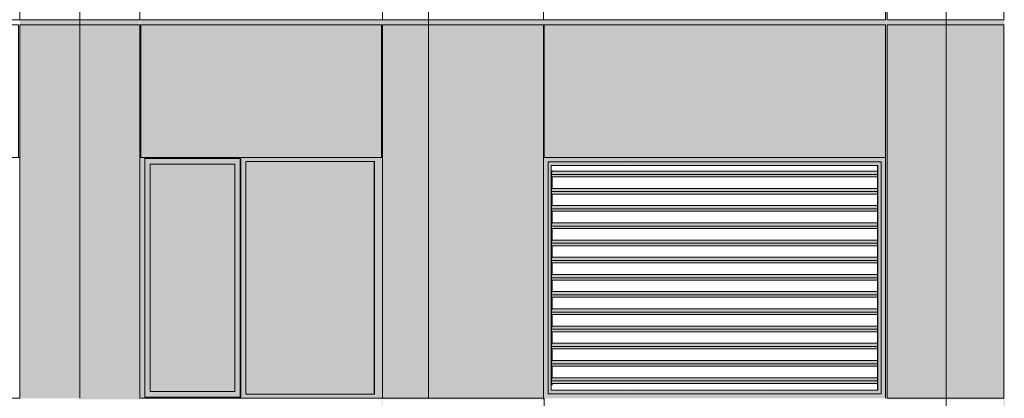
# Model space of a CAD drawing. Header units: millimetres. Extents: x 1036 to 193412, y -5275 to 5839817.
# Tile 66 of 104: x 73366 to 81946, y 68003 to 71303. Entities that reach past the tile are written whole.
import ezdxf

# ---------------------------------------------------------------- set-up
doc = ezdxf.new("R2010")
doc.units = ezdxf.units.MM
doc.layers.add('большой_dwg', color=7, linetype='Continuous', lineweight=9, true_color=0x767676)
doc.layers.add('Фасады_Рабочий Лист _2__3_АР-Стены_внешние__АР_Ном__пера__214', color=7, linetype='Continuous', lineweight=9, true_color=0xcccccc)
doc.layers.add('Фасады_Рабочий Лист _2__3_0', color=7, linetype='Continuous', lineweight=9)
doc.layers.add('Фасады_Рабочий Лист _2__3_0_Ном__пера__120', color=7, linetype='Continuous', lineweight=9)

# ---------------------------------------------------------------- blocks, each defined once
blk = doc.blocks.new('большой_dwg-21587658-Схема расположения расчетных фрагментов фасада корпуса 1')
at = {"layer": 'Фасады_Рабочий Лист _2__3_0', "true_color": 0xf9f9f9}
for points in [[(81949, 66803.3), (81949, 91058.3), (81940.5, 91058.3), (81940.5, 66803.3)], [(80911.3, 67993.8), (80917.3, 68003.8), (80924.7, 68003.8), (80924.7, 74593.8), (80911.3, 74593.8), (80911.3, 68003.3)], [(73366.4, 71258.3), (73889.8, 71258.3), (73889.7, 71303.3), (73366.4, 71303.3)], [(74053.7, 71258.3), (74381.9, 71258.3), (74381.9, 71303.3), (73889.8, 71303.3), (73889.8, 71258.3), (73900.4, 71258.3)], [(74412.2, 70103.3), (74412.2, 71303.3), (74381.9, 71303.3), (74381.9, 71258.3), (74412.2, 71258.3), (74412.2, 70996.7)], [(74422, 70103.3), (74420.4, 71303.3), (74414.6, 71303.3), (74414.6, 70103.3)], [(76519.8, 71258.3), (76519.8, 71303.3), (74422, 71303.3), (74422, 71258.3)], [(76519.8, 71258.3), (76979.7, 71258.3), (76979.7, 71303.3), (76519.8, 71303.3)], [(77077.2, 71258.3), (77936.1, 71258.3), (77936.1, 71303.3), (76979.7, 71303.3), (76979.7, 71258.3)], [(77936.1, 71258.3), (80911.3, 71258.3), (80911.3, 71303.3), (77936.1, 71303.3)], [(81429, 71258.3), (81429, 71303.3), (80924.7, 71303.3), (80924.7, 71258.3)], [(81429, 71258.3), (81940.4, 71258.3), (81937.5, 71303.3), (81429, 71303.3)], [(76519.8, 70103.3), (76527.3, 70103.3), (76527.3, 71293.3), (76519.8, 71293.3), (76519.8, 70996.7)], [(75239.7, 68063.3), (75239.7, 70043.3), (74503.1, 70043.3), (74503.1, 68063.3)], [(76454.4, 68038.3), (76454.4, 70068.3), (75336.6, 70068.3), (75336.6, 68038.3)], [(74053.7, 67993.3), (74381.9, 67993.3), (74381.9, 68003.3), (73889.8, 68003.3), (73889.8, 67993.3), (73900.4, 67993.3)], [(74412.2, 66803.3), (74412.2, 68003.3), (74381.9, 68003.3), (74381.9, 67993.3), (74412.2, 67993.3), (74412.2, 67386.4)], [(76519.8, 67993.3), (76979.7, 67993.8), (76979.7, 68003.3), (76519.8, 68003.3)], [(81429, 67993.8), (81429, 68003.8), (80917.3, 68003.8), (80917.3, 67993.8), (80924.7, 67993.8)], [(81429, 67993.8), (81940.4, 67993.8), (81940.4, 68003.8), (81429, 68003.8)]]:
    blk.add_hatch(color=7, dxfattribs=at).paths.add_polyline_path(points)
at = {"layer": 'Фасады_Рабочий Лист _2__3_0', "true_color": 0xededed}
for points in [[(74412.2, 70068.3), (74456.7, 70068.3), (74456.7, 70093.3), (75292.1, 70093.3), (75292.1, 70068.3), (76527.3, 70068.3), (76527.3, 70103.3), (74412.2, 70103.3), (74412.2, 70093.3)], [(74412.2, 68038.3), (74456.7, 68038.3), (74456.7, 70068.3), (74412.2, 70068.3), (74412.2, 68063.3)], [(74502.4, 70043.3), (75288.4, 70043.3), (75288.4, 70093.3), (74456.7, 70093.3), (74456.7, 70043.3)], [(74456.7, 68063.3), (74502.4, 68063.3), (74502.4, 70043.3), (74456.7, 70043.3), (74456.7, 68854.5)], [(75239.7, 68063.3), (75288.4, 68063.3), (75288.4, 70043.3), (75239.7, 70043.3), (75239.7, 69191.6)], [(75292.1, 68038.3), (75336.6, 68038.3), (75336.6, 70068.3), (75292.1, 70068.3), (75292.1, 69191.6)], [(76527.3, 68038.3), (76527.3, 70068.3), (76458.1, 70068.3), (76458.1, 68038.3)], [(77998.8, 69954.8), (80840.6, 69954.8), (80840.6, 69983.1), (78002.2, 69983.1), (78000.9, 69972)], [(78001.3, 69933.6), (80840.6, 69933.6), (80840.6, 69954.8), (77998.8, 69954.8), (78000.9, 69937.5)], [(77998.8, 69804.8), (80840.6, 69804.8), (80840.6, 69833.1), (78002.2, 69833.1), (78000.9, 69822)], [(78001.3, 69783.6), (80840.6, 69783.6), (80840.6, 69804.8), (77998.8, 69804.8), (78000.9, 69787.5)], [(77998.8, 69654.8), (80840.6, 69654.8), (80840.6, 69683.1), (78002.2, 69683.1), (78000.9, 69672)], [(78001.3, 69633.6), (80840.6, 69633.6), (80840.6, 69654.8), (77998.8, 69654.8), (78000.9, 69637.5)], [(77998.8, 69504.8), (80840.6, 69504.8), (80840.6, 69533.1), (78002.2, 69533.1), (78000.9, 69522)], [(78001.3, 69483.6), (80840.6, 69483.6), (80840.6, 69504.8), (77998.8, 69504.8), (78000.9, 69487.5)], [(77998.8, 69354.8), (80840.6, 69354.8), (80840.6, 69383.1), (78002.2, 69383.1), (78000.9, 69372)], [(78001.3, 69333.6), (80840.6, 69333.6), (80840.6, 69354.8), (77998.8, 69354.8), (78000.9, 69337.5)], [(77998.8, 69204.8), (80840.6, 69204.8), (80840.6, 69233.1), (78002.2, 69233.1), (78000.9, 69222)], [(78001.3, 69183.6), (80840.6, 69183.6), (80840.6, 69204.8), (77998.8, 69204.8), (78000.9, 69187.5)], [(77998.8, 69054.8), (80840.6, 69054.8), (80840.6, 69083.1), (78002.2, 69083.1), (78000.9, 69072)], [(78001.3, 69033.6), (80840.6, 69033.6), (80840.6, 69054.8), (77998.8, 69054.8), (78000.9, 69037.5)], [(77998.8, 68904.8), (80840.6, 68904.8), (80840.6, 68933.1), (78002.2, 68933.1), (78000.9, 68922)], [(78001.3, 68883.6), (80840.6, 68883.6), (80840.6, 68904.8), (77998.8, 68904.8), (78000.9, 68887.5)], [(77998.8, 68754.8), (80840.6, 68754.8), (80840.6, 68783.1), (78002.2, 68783.1), (78000.9, 68772)], [(78001.3, 68733.6), (80840.6, 68733.6), (80840.6, 68754.8), (77998.8, 68754.8), (78000.9, 68737.5)], [(77998.8, 68604.8), (80840.6, 68604.8), (80840.6, 68633.1), (78002.2, 68633.1), (78000.9, 68622)], [(78001.3, 68583.6), (80840.6, 68583.6), (80840.6, 68604.8), (77998.8, 68604.8), (78000.9, 68587.5)], [(77998.8, 68454.8), (80840.6, 68454.8), (80840.6, 68483.1), (78002.2, 68483.1), (78000.9, 68472)], [(78001.3, 68433.6), (80840.6, 68433.6), (80840.6, 68454.8), (77998.8, 68454.8), (78000.9, 68437.5)], [(77998.8, 68304.8), (80840.6, 68304.8), (80840.6, 68333.1), (78002.2, 68333.1), (78000.9, 68322)], [(78001.3, 68283.6), (80840.6, 68283.6), (80840.6, 68304.8), (77998.8, 68304.8), (78000.9, 68287.5)], [(77998.8, 68154.8), (80840.6, 68154.8), (80840.6, 68183.1), (78002.2, 68183.1), (78000.9, 68172)], [(78001.3, 68133.6), (80840.6, 68133.6), (80840.6, 68154.8), (77998.8, 68154.8), (78000.9, 68137.5)], [(76518.1, 68003.3), (76527.3, 68003.3), (76527.3, 68038.3), (75292.1, 68038.3), (75288.4, 68013.3), (74456.7, 68013.3), (74456.7, 68038.3), (74412.2, 68038.3), (74414.6, 68003.3), (75298.3, 68003.3)], [(74503.1, 68013.3), (75288.4, 68013.3), (75288.4, 68063.3), (74456.7, 68063.3), (74456.7, 68013.3)]]:
    blk.add_hatch(color=7, dxfattribs=at).paths.add_polyline_path(points)
at = {"layer": 'Фасады_Рабочий Лист _2__3_0', "true_color": 0xe6e6e4}
for points in [[(78681.7, 70063.3), (78681.7, 70103.3), (77930.2, 70103.3), (77971.1, 70063.3), (78000.9, 70063.3)], [(77930.2, 68003.3), (77969.9, 68043.3), (77969.9, 70063.3), (77930.2, 70103.3), (77930.2, 68003.8)], [(79873, 70063.3), (79873, 70103.3), (78681.7, 70103.3), (78682.9, 70063.3)], [(79874.2, 70063.3), (80871.6, 70063.3), (80911.3, 70103.3), (79873, 70103.3), (79873, 70063.3)], [(80911.3, 68003.3), (80911.3, 70103.3), (80871.6, 70062.1), (80871.6, 68043.3)], [(78682.9, 70033.3), (78681.7, 70063.3), (77971.1, 70063.3), (78000.9, 70033.3), (78681.7, 70033.3)], [(77971.1, 68043.3), (78000.9, 68073.3), (78000.9, 70033.3), (77971.1, 70063.3), (77971.1, 68073.3)], [(79874.2, 70033.3), (79873, 70063.3), (78682.9, 70063.3), (78682.9, 70033.3), (79873, 70033.3)], [(80843, 70033.3), (80871.6, 70062.1), (79874.2, 70062.1), (79874.2, 70033.3), (80254, 70033.3)], [(80871.6, 68044.5), (80871.6, 70062.1), (80843, 70033.3), (80843, 68073.3)], [(78681.7, 68003.3), (78681.7, 68043.3), (77969.9, 68043.3), (77930.2, 68003.3)], [(77971.1, 68043.3), (78682.9, 68043.3), (78681.7, 68073.3), (78000.9, 68073.3)], [(79873, 68003.3), (79873, 68043.3), (78681.7, 68043.3), (78682.9, 68003.3)], [(79874.2, 68043.3), (79873, 68073.3), (78682.9, 68073.3), (78682.9, 68043.3), (79873, 68043.3)], [(80911.3, 68003.3), (80871.6, 68043.3), (79873, 68043.3), (79874.2, 68003.3), (80871.6, 68003.3)], [(80843, 68043.3), (80870.5, 68044.5), (80841.8, 68073.3), (79874.2, 68073.3), (79874.2, 68043.3), (80254, 68043.3)]]:
    blk.add_hatch(color=254, dxfattribs=at).paths.add_polyline_path(points)
at = {"layer": 'Фасады_Рабочий Лист _2__3_0', "true_color": 0xededed}
h = blk.add_hatch(color=7, dxfattribs=at)
h.paths.add_polyline_path([(77998.8, 68154.8), (78002.2, 68183.1), (78000.9, 68297.8), (77998.8, 68304.8), (77998.8, 68183.1)])
h.paths.add_polyline_path([(77998.5, 68118.3), (78005.1, 68133.6), (77998.8, 68154.8), (77998.6, 68133.6)])
h.paths.add_polyline_path([(77998.8, 69354.8), (78002.2, 69383.1), (78000.9, 69497.8), (77998.8, 69504.8), (77998.8, 69383.1)])
h.paths.add_polyline_path([(77998.8, 69204.8), (78002.2, 69233.1), (78000.9, 69347.8), (77998.8, 69354.8), (77998.8, 69233.1)])
h.paths.add_polyline_path([(77998.5, 68118.3), (78002.2, 68933.1), (78000.9, 69047.8), (77998.8, 69054.8), (78002.2, 69083.1), (78000.9, 69197.8), (77998.8, 69191.6), (77998.5, 68154.8)])
h.paths.add_polyline_path([(77998.8, 68304.8), (78002.2, 68333.1), (78000.9, 68447.8), (77998.8, 68454.8), (77998.8, 68333.1)])
h.paths.add_polyline_path([(77998.8, 68454.8), (78002.2, 68483.1), (78000.9, 68597.8), (77998.8, 68604.8), (77998.8, 68483.1)])
h.paths.add_polyline_path([(77998.8, 68754.8), (78002.2, 68783.1), (78000.9, 68897.8), (77998.8, 68904.8), (77998.8, 68783.1)])
h.paths.add_polyline_path([(77998.8, 68604.8), (78002.2, 68633.1), (78000.9, 68747.8), (77998.8, 68754.8), (77998.8, 68633.1)])
h.paths.add_polyline_path([(77998.8, 69504.8), (78002.2, 69533.1), (78000.9, 69647.8), (77998.8, 69654.8), (77998.8, 69533.1)])
h.paths.add_polyline_path([(77998.8, 69804.8), (78002.2, 69833.1), (78000.9, 69947.8), (77998.8, 69954.8), (77998.8, 69833.1)])
h.paths.add_polyline_path([(77998.8, 69654.8), (78002.2, 69683.1), (78000.9, 69797.8), (77998.8, 69804.8), (77998.8, 69683.1)])
at = {"layer": 'Фасады_Рабочий Лист _2__3_0', "true_color": 0xeeeeee}
blk.add_hatch(color=7, dxfattribs=at).paths.add_polyline_path([(76527.3, 67419.9), (76527.3, 68003.3), (76519.8, 68003.3), (76519.8, 67419.9)])
at = {"layer": 'Фасады_Рабочий Лист _2__3_0', "true_color": 0xf8f8f8}
blk.add_hatch(color=7, dxfattribs=at).paths.add_polyline_path([(77936.1, 67993.8), (77930.6, 68003.8), (76979.7, 68003.8), (76979.7, 67993.8), (77930.2, 67993.8)])
at = {"layer": 'Фасады_Рабочий Лист _2__3_АР-Стены_внешние__АР_Ном__пера__214', "true_color": 0xf9f9f9}
for points in [[(73366.4, 68003.3), (73889.7, 68003.3), (73889.7, 71258.3), (73366.4, 71258.3), (73366.4, 69191.6)], [(74053.7, 68003.3), (74053.7, 71258.3), (73889.7, 71258.3), (73889.7, 68003.3), (73900.4, 68003.3)], [(74053.7, 68003.3), (74412.2, 68003.3), (74412.2, 71258.3), (74053.7, 71258.3), (74053.7, 69191.6)], [(76519.8, 70103.3), (76519.8, 71258.3), (74422, 71258.3), (74422, 70103.3)], [(76527.3, 68003.3), (76929.7, 68003.8), (76929.7, 71258.3), (76527.3, 71258.3), (76527.3, 68003.8)], [(76929.7, 68003.8), (76979.7, 68003.8), (76979.7, 71258.3), (76929.7, 71258.3), (76929.7, 69191.6)], [(76979.7, 68003.8), (77930.2, 68003.8), (77930.2, 71258.3), (76979.7, 71258.3), (76979.7, 69191.6)], [(77936.1, 70103.3), (80911.3, 70103.3), (80911.3, 71258.3), (77936.1, 71258.3), (77936.1, 70996.7)], [(80924.7, 68003.8), (81429.3, 68003.8), (81429, 71258.3), (80924.7, 71258.3), (80924.7, 69191.6)], [(81628.3, 68003.8), (81628.3, 71258.3), (81429.3, 71258.3), (81429.3, 68003.8)], [(81940.4, 68003.8), (81940.4, 71258.3), (81628.3, 71258.3), (81628.3, 68003.8), (81842.4, 68003.8)]]:
    blk.add_hatch(color=7, dxfattribs=at).paths.add_polyline_path(points)
at = {"layer": 'Фасады_Рабочий Лист _2__3_0_Ном__пера__120', "color": 253, "true_color": 0xaaaaaa}
for p, q in [((77930.2, 71303.3), (77930.2, 73403.3)), ((73889.8, 71293.3), (73889.8, 71303.3)), ((77940.1, 71303.3), (80901.6, 71303.3)), ((73889.7, 68003.3), (73889.7, 71293.3)), ((76454.4, 68038.3), (76454.4, 70068.3)), ((77971.1, 70063.3), (77971.1, 68043.3)), ((77998.5, 68118.3), (77998.5, 69988.3)), ((78005.1, 69983.1), (78005.1, 69988.3)), ((78005.1, 69833.1), (78005.1, 69933.6)), ((78005.1, 69683.1), (78005.1, 69783.6)), ((78005.1, 69533.1), (78005.1, 69633.6)), ((78005.1, 69383.1), (78005.1, 69483.6)), ((78005.1, 69233.1), (78005.1, 69333.6)), ((78005.1, 69083.1), (78005.1, 69183.6)), ((78005.1, 68933.1), (78005.1, 69033.6)), ((78005.1, 68783.1), (78005.1, 68883.6)), ((78005.1, 68633.1), (78005.1, 68733.6)), ((78005.1, 68483.1), (78005.1, 68583.6)), ((78005.1, 68333.1), (78005.1, 68433.6)), ((78005.1, 68183.1), (78005.1, 68283.6)), ((78005.1, 68118.3), (78005.1, 68133.6))]:
    blk.add_line(p, q, dxfattribs=at)
at = {"layer": 'Фасады_Рабочий Лист _2__3_0_Ном__пера__120', "color": 253, "true_color": 0xaaaaaa, "flags": 128}
for points in [[(81440.3, 91103.8), (81440.3, 91093.8), (81440.3, 87803.8), (81440.3, 87793.8), (81440.3, 84503.8), (81440.3, 84493.8), (81440.3, 81203.8), (81440.3, 81193.8), (81440.3, 77903.8), (81440.3, 77893.8), (81440.3, 74603.8), (81440.3, 74593.8), (81440.3, 71303.8), (81440.3, 71293.8), (81440.3, 68003.8), (81440.3, 67993.8), (81440.3, 64703.8), (81440.3, 64693.8), (81440.3, 61403.8), (81440.3, 61393.8)], [(74412.2, 73403.3), (74412.2, 74593.3), (74053.7, 74593.3), (73889.7, 74593.3), (73889.7, 71303.3)], [(76929.7, 71303.3), (76979.7, 71303.3), (76929.7, 71303.3), (76929.7, 71303.8), (76929.7, 74593.3), (76527.3, 74593.3), (76527.3, 73403.3)], [(77930.2, 74603.3), (78681.7, 74603.3), (79873, 74603.3), (80911.3, 74603.3), (80911.3, 74593.8), (80911.3, 73403.3), (80911.3, 71303.3), (79873, 71303.3), (78681.7, 71303.3), (77930.2, 71303.3)], [(80924.7, 71303.8), (80924.7, 74593.8), (81429.3, 74593.8), (81628.3, 74593.8), (81940.4, 74593.8), (81940.4, 71303.3), (81628.3, 71303.3), (81429.3, 71303.3), (80924.7, 71303.3)], [(73355.9, 73403.3), (73366.4, 73403.3), (73366.4, 73368.3), (73366.4, 71338.3), (73366.4, 71303.3), (71014.5, 71303.3), (71014.5, 71338.3), (71014.5, 73368.3), (71014.5, 73403.3), (71024.3, 73403.3)], [(74412.2, 71303.3), (74053.7, 71303.3), (73889.7, 71303.3), (73366.4, 71303.3)], [(76929.7, 68003.8), (76929.7, 71303.3), (76527.3, 71303.3), (76519.8, 71303.3)], [(76979.7, 71303.3), (77930.2, 71303.3), (77930.2, 71303.8)], [(73355.9, 70103.3), (73366.4, 70103.3), (73366.4, 70068.3), (73366.4, 68038.3), (73366.4, 68003.3), (71014.5, 68003.3), (71014.5, 68038.3), (71014.5, 70068.3), (71014.5, 70103.3), (71024.3, 70103.3), (73355.8, 70103.3), (73355.8, 71258.3), (71022.3, 71258.3), (71022.3, 70103.3)], [(74412.2, 70103.3), (74412.2, 71258.3), (74053.7, 71258.3), (73889.7, 71258.3), (73366.4, 71258.3), (73366.4, 70103.3)], [(76519.8, 70103.3), (76519.8, 71258.3), (74422, 71258.3), (74422, 70103.3)], [(76527.3, 70103.3), (76527.3, 71258.3), (76929.7, 71258.3), (77930.2, 71258.3), (77930.2, 70103.3), (77940.1, 70103.3), (78681.7, 70103.3)], [(77936.1, 71258.3), (80911.3, 71258.3), (80911.3, 70103.3), (80911.3, 71258.3)], [(81429.3, 68003.8), (80924.7, 68003.8), (80924.7, 71258.3), (81429.3, 71258.3), (81628.3, 71258.3), (81940.4, 71258.3), (81940.4, 68003.8), (81628.3, 68003.8), (81429.3, 68003.8)], [(76527.3, 70068.3), (76527.3, 70103.3), (74412.2, 70103.3), (74412.2, 70068.3), (74412.2, 68038.3), (74412.2, 68003.3), (76527.3, 68003.3), (76527.3, 68038.3), (76527.3, 70068.3)], [(76979.7, 68003.8), (77930.2, 68003.8), (77930.2, 68003.3), (77930.2, 70103.3)], [(77940.1, 70103.3), (80901.6, 70103.3), (80911.3, 70103.3), (80911.3, 68003.3)], [(78681.7, 70103.3), (79873, 70103.3), (80901.6, 70103.3)], [(74456.7, 68013.3), (74456.7, 68038.3), (74456.7, 70068.3), (74456.7, 70093.3), (75292.1, 70093.3), (75292.1, 70068.3), (75292.1, 68038.3), (75292.1, 68013.3), (74456.7, 68013.3)], [(74502.4, 68063.3), (74503.1, 68063.3), (75239.7, 68063.3), (75239.7, 70043.3), (74503.1, 70043.3), (74503.1, 68063.3), (74503.1, 70043.3)], [(75288.4, 68013.3), (75288.4, 68063.3), (75288.4, 70043.3), (75288.4, 70093.3)], [(76458.1, 68038.3), (75336.6, 68038.3), (75336.6, 70068.3), (76458.1, 70068.3), (76458.1, 68038.3)], [(78681.7, 68043.3), (79873, 68043.3), (80871.6, 68043.3), (80871.6, 70063.3), (79873, 70063.3), (78681.7, 70063.3), (77969.9, 70063.3), (77969.9, 68043.3), (78681.7, 68043.3)], [(80840.6, 68073.3), (77998.5, 68073.3), (77998.5, 70033.3), (80840.6, 70033.3), (80840.6, 68073.3), (80843, 68073.3), (80843, 70033.3), (79874.2, 70033.3), (78682.9, 70033.3)], [(80840.6, 69983.1), (78002.2, 69983.1), (77998.8, 69954.8), (80840.6, 69954.8)], [(80840.6, 69933.6), (78001.3, 69933.6), (77998.8, 69954.8)], [(80840.6, 69833.1), (78002.2, 69833.1), (77998.8, 69804.8), (80840.6, 69804.8)], [(80840.6, 69783.6), (78001.3, 69783.6), (77998.8, 69804.8)], [(80840.6, 69683.1), (78002.2, 69683.1), (77998.8, 69654.8), (80840.6, 69654.8)], [(80840.6, 69633.6), (78001.3, 69633.6), (77998.8, 69654.8)], [(80840.6, 69533.1), (78002.2, 69533.1), (77998.8, 69504.8), (80840.6, 69504.8)], [(80840.6, 69483.6), (78001.3, 69483.6), (77998.8, 69504.8)], [(80840.6, 69383.1), (78002.2, 69383.1), (77998.8, 69354.8), (80840.6, 69354.8)], [(80840.6, 69333.6), (78001.3, 69333.6), (77998.8, 69354.8)], [(80840.6, 69233.1), (78002.2, 69233.1), (77998.8, 69204.8), (80840.6, 69204.8)], [(80840.6, 69183.6), (78001.3, 69183.6), (77998.8, 69204.8)], [(80840.6, 69083.1), (78002.2, 69083.1), (77998.8, 69054.8), (80840.6, 69054.8)], [(80840.6, 69033.6), (78001.3, 69033.6), (77998.8, 69054.8)], [(80840.6, 68933.1), (78002.2, 68933.1), (77998.8, 68904.8), (80840.6, 68904.8)], [(80840.6, 68883.6), (78001.3, 68883.6), (77998.8, 68904.8)], [(80840.6, 68783.1), (78002.2, 68783.1), (77998.8, 68754.8), (80840.6, 68754.8)], [(80840.6, 68733.6), (78001.3, 68733.6), (77998.8, 68754.8)], [(80840.6, 68633.1), (78002.2, 68633.1), (77998.8, 68604.8), (80840.6, 68604.8)], [(80840.6, 68583.6), (78001.3, 68583.6), (77998.8, 68604.8)], [(80840.6, 68483.1), (78002.2, 68483.1), (77998.8, 68454.8), (80840.6, 68454.8)], [(80840.6, 68433.6), (78001.3, 68433.6), (77998.8, 68454.8)], [(80840.6, 68333.1), (78002.2, 68333.1), (77998.8, 68304.8), (80840.6, 68304.8)], [(80840.6, 68283.6), (78001.3, 68283.6), (77998.8, 68304.8)], [(80840.6, 68183.1), (78002.2, 68183.1), (77998.8, 68154.8), (80840.6, 68154.8)], [(80840.6, 68133.6), (78001.3, 68133.6), (77998.8, 68154.8)], [(76929.7, 68003.3), (76979.7, 68003.3), (76979.7, 68003.8), (76929.7, 68003.8), (76929.7, 68003.3), (76527.3, 68003.3), (76519.8, 68003.3)], [(77930.2, 68003.8), (77936.1, 68003.8), (77936.2, 68003.3), (77936.2, 66803.3), (77936.2, 67993.8), (77930.2, 67993.8)]]:
    blk.add_lwpolyline(points, dxfattribs=at)
for points in [[(76527.3, 73368.3), (76527.3, 71338.3), (76527.3, 71303.3), (74412.2, 71303.3), (74412.2, 71338.3), (74412.2, 73368.3), (74412.2, 73403.3), (76527.3, 73403.3)], [(77936.2, 70103.3), (77936.2, 71258.3)]]:
    blk.add_lwpolyline(points, close=True, dxfattribs=at)

msp = doc.modelspace()

# ---------------------------------------------------------------- block references
at = {"layer": 'большой_dwg', "color": 253, "true_color": 0xaaaaaa}
msp.add_blockref('большой_dwg-21587658-Схема расположения расчетных фрагментов фасада корпуса 1', (0, 0), dxfattribs=at)

doc.saveas('drawing.dxf')
